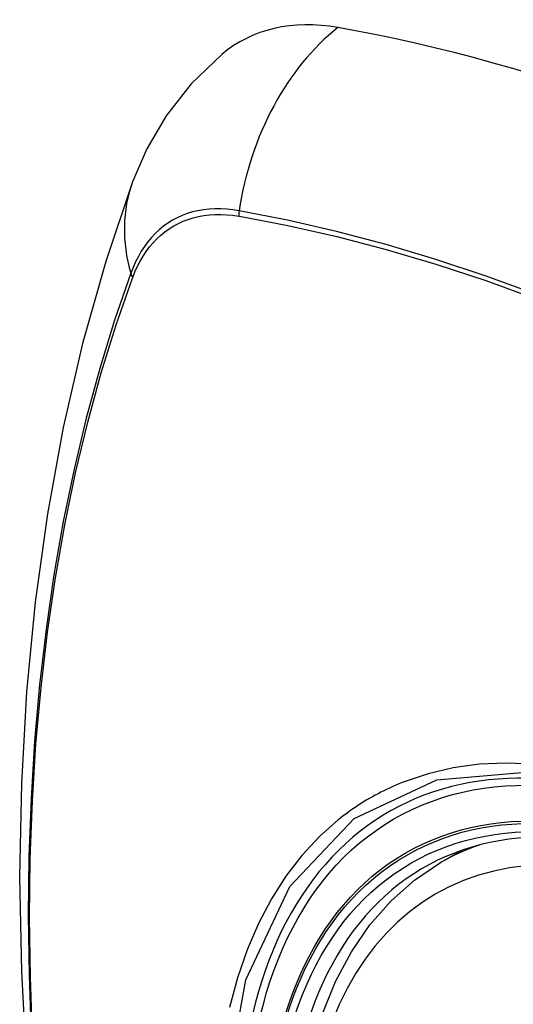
# Model space of a CAD drawing. Header units: inches. Extents: x 327.4 to 387.5, y 121.2 to 187.
# Tile 5 of 73: x 376.662 to 376.898, y 136.963 to 137.433. Entities that reach past the tile are written whole.
import ezdxf

# ---------------------------------------------------------------- set-up
doc = ezdxf.new("R2010")
doc.units = ezdxf.units.IN
doc.header["$MEASUREMENT"] = 0
doc.layers.add('Visible Edges(ANSI)', color=7, linetype='Continuous', lineweight=25)
doc.layers.add('Visible Tangent Edges(ANSI)', color=7, linetype='Continuous', lineweight=25)

msp = doc.modelspace()

# ---------------------------------------------------------------- linework, layer by layer
at = {"layer": 'Visible Edges(ANSI)'}
msp.add_line((376.86321, 137.03049), (376.87348, 137.03642), dxfattribs=at)
at = {"layer": 'Visible Edges(ANSI)', "flags": 128}
for points in [[(376.75846, 137.41676), (376.74384, 137.40268), (376.73191, 137.38739), (376.72264, 137.3716), (376.71582, 137.35587)], [(376.71582, 137.35587), (376.70298, 137.31781), (376.69192, 137.27863), (376.68262, 137.2384), (376.67506, 137.19718), (376.66922, 137.15504), (376.66507, 137.11204), (376.6626, 137.06825), (376.66178, 137.02372), (376.66259, 136.97852), (376.66502, 136.93271), (376.66904, 136.88636), (376.67464, 136.83952), (376.68179, 136.79227), (376.69047, 136.74468), (376.70066, 136.6968), (376.71234, 136.64871)], [(376.79818, 136.92429), (376.80177, 136.94177), (376.8067, 136.95826), (376.81295, 136.97366), (376.82051, 136.98786), (376.82937, 137.00075), (376.83948, 137.01223), (376.85079, 137.02218), (376.86321, 137.03049)]]:
    msp.add_lwpolyline(points, dxfattribs=at)
at = {"layer": 'Visible Edges(ANSI)'}
for centre, major_axis, start_param, end_param in [((376.85535, 137.26912), (-0.08858, 0.15343), 5.834048, 6.381985), ((377.11714, 136.25314), (-0.64961, 1.12515), 5.161526, 5.834048), ((377.0124, 136.75521), (0.15748, -0.27276), 2.363977, 7.060801)]:
    msp.add_ellipse(centre, major_axis=major_axis, ratio=0.57735, start_param=start_param, end_param=end_param, dxfattribs=at)
msp.add_ellipse((377.00892, 136.7532), major_axis=(-0.15994, 0.27703), ratio=0.57735, dxfattribs=at)
at = {"layer": 'Visible Tangent Edges(ANSI)'}
for p, q in [((376.76659, 137.33946), (376.76693, 137.3394)), ((376.71574, 137.30985), (376.71586, 137.31017))]:
    msp.add_line(p, q, dxfattribs=at)
at = {"layer": 'Visible Tangent Edges(ANSI)', "flags": 128}
for points in [[(376.76674, 137.34203), (376.76378, 137.34249), (376.76087, 137.3428), (376.758, 137.34296), (376.75518, 137.34296), (376.75242, 137.3428), (376.74971, 137.34249), (376.74707, 137.34203), (376.74449, 137.34142), (376.74199, 137.34065), (376.73955, 137.33973), (376.7372, 137.33866), (376.73492, 137.33745), (376.73273, 137.33609), (376.73063, 137.33458), (376.72861, 137.33293), (376.72669, 137.33114), (376.72487, 137.32921), (376.72314, 137.32715), (376.72151, 137.32495), (376.71999, 137.32263), (376.71857, 137.32019), (376.71725, 137.31762), (376.71605, 137.31493), (376.71496, 137.31213)], [(376.71586, 137.31017), (376.71695, 137.31288), (376.71814, 137.31548), (376.71945, 137.31797), (376.72085, 137.32034), (376.72235, 137.32259), (376.72395, 137.32471), (376.72565, 137.32671), (376.72744, 137.32859), (376.72932, 137.33033), (376.7313, 137.33193), (376.73335, 137.3334), (376.7355, 137.33473), (376.73772, 137.33592), (376.74002, 137.33697), (376.7424, 137.33788), (376.74485, 137.33864), (376.74736, 137.33925), (376.74994, 137.33973), (376.75258, 137.34005), (376.75528, 137.34023), (376.75804, 137.34025), (376.76084, 137.34014), (376.7637, 137.33987), (376.76659, 137.33946)], [(377.17842, 137.15088), (377.15392, 137.16856), (377.12936, 137.18549), (377.10479, 137.20163), (377.08022, 137.21697), (377.05566, 137.23153), (377.03112, 137.24529), (377.00658, 137.25826), (376.98208, 137.27042), (376.95764, 137.28177), (376.93328, 137.29228), (376.90905, 137.30195), (376.88493, 137.31078), (376.86094, 137.31875), (376.83712, 137.32587), (376.81346, 137.33213), (376.79, 137.33751), (376.76674, 137.34203)], [(376.76693, 137.3394), (376.79011, 137.33499), (376.81351, 137.32971), (376.8371, 137.32355), (376.86087, 137.31653), (376.88479, 137.30865), (376.90885, 137.29992), (376.93303, 137.29033), (376.95733, 137.2799), (376.98172, 137.26862), (377.00617, 137.25652), (377.03065, 137.2436), (377.05513, 137.22988), (377.07963, 137.21536), (377.10413, 137.20003), (377.12863, 137.18391), (377.15311, 137.16699), (377.17753, 137.14931)], [(376.71496, 137.31213), (376.70719, 137.28969), (376.70007, 137.26659), (376.6936, 137.24285), (376.68779, 137.21849), (376.68266, 137.19356), (376.6782, 137.16806), (376.67443, 137.14204), (376.67134, 137.11553), (376.66895, 137.08856), (376.66724, 137.06117), (376.66623, 137.03339), (376.6659, 137.00522), (376.66626, 136.97667), (376.66731, 136.94774)], [(376.66794, 136.94689), (376.66689, 136.97576), (376.66653, 137.00424), (376.66686, 137.03234), (376.66788, 137.06004), (376.66959, 137.08734), (376.672, 137.11422), (376.6751, 137.14063), (376.67889, 137.16654), (376.68336, 137.19192), (376.68851, 137.21673), (376.69434, 137.24096), (376.70082, 137.26457), (376.70796, 137.28754), (376.71574, 137.30985)], [(377.10749, 136.96236), (377.09388, 136.97652), (377.07996, 136.98992), (377.06582, 137.00249), (377.05149, 137.0142), (377.03702, 137.02503), (377.02243, 137.03493), (377.00777, 137.0439), (376.99308, 137.05188), (376.97844, 137.05883), (376.96391, 137.06473), (376.94954, 137.06956), (376.93537, 137.07333), (376.92145, 137.07601), (376.90781, 137.07761), (376.89451, 137.0781), (376.8816, 137.07749), (376.86914, 137.07578), (376.85718, 137.07299), (376.84574, 137.06914)], [(376.76005, 136.91967), (376.77005, 136.97449), (376.79102, 137.01916), (376.8219, 137.05153), (376.86132, 137.07005), (376.90768, 137.07407), (376.9587, 137.0633), (377.01204, 137.03824), (377.06507, 137.00009), (377.11556, 136.95046)], [(376.84574, 137.06914), (376.84431, 137.06858), (376.8429, 137.06799), (376.8415, 137.06739), (376.8401, 137.06677), (376.83872, 137.06614), (376.83734, 137.06549), (376.83597, 137.06482), (376.83461, 137.06413), (376.83326, 137.06343), (376.83192, 137.06271), (376.83059, 137.06198), (376.82927, 137.06123), (376.82796, 137.06046), (376.82666, 137.05968), (376.82537, 137.05888), (376.82409, 137.05806), (376.82282, 137.05723), (376.82156, 137.05638), (376.82031, 137.05551), (376.81907, 137.05463), (376.81784, 137.05373), (376.81662, 137.05282), (376.81541, 137.05189), (376.81421, 137.05094)], [(376.81421, 137.05094), (376.80518, 137.04295), (376.79681, 137.03397), (376.78915, 137.02403), (376.78221, 137.01317), (376.77602, 137.00142), (376.77062, 136.98884), (376.76602, 136.97544), (376.76224, 136.9613)]]:
    msp.add_lwpolyline(points, dxfattribs=at)
at = {"layer": 'Visible Tangent Edges(ANSI)'}
for centre, major_axis, ratio, start_param, end_param in [((376.85284, 137.33028), (-0.02022, -0.11637), 0.735518, 3.83087, 4.73923), ((376.82671, 137.3152), (-0.11089, 0.04067), 0.735518, 0, 0.496286), ((376.77392, 137.34105), (0.00176, 0.00968), 0.735414, 1.603259, 1.866966), ((376.72427, 137.31238), (0.00925, -0.00336), 0.732421, 3.635219, 3.898926), ((377.0114, 136.75464), (-0.17318, 0.29996), 0.57735, 5.05527, 10.652693), ((377.01135, 136.75461), (-0.15059, 0.26083), 0.57735, 4.097754, 6.89782), ((377.0197, 136.75943), (-0.1565, 0.27106), 0.57735, 6.171189, 6.283185)]:
    msp.add_ellipse(centre, major_axis=major_axis, ratio=ratio, start_param=start_param, end_param=end_param, dxfattribs=at)
for centre, major_axis in [((377.01199, 136.75498), (0.17111, -0.29637)), ((377.00902, 136.75326), (-0.1627, 0.2818)), ((377.00892, 136.7532), (0.1621, -0.28076))]:
    msp.add_ellipse(centre, major_axis=major_axis, ratio=0.57735, dxfattribs=at)

doc.saveas('drawing.dxf')
